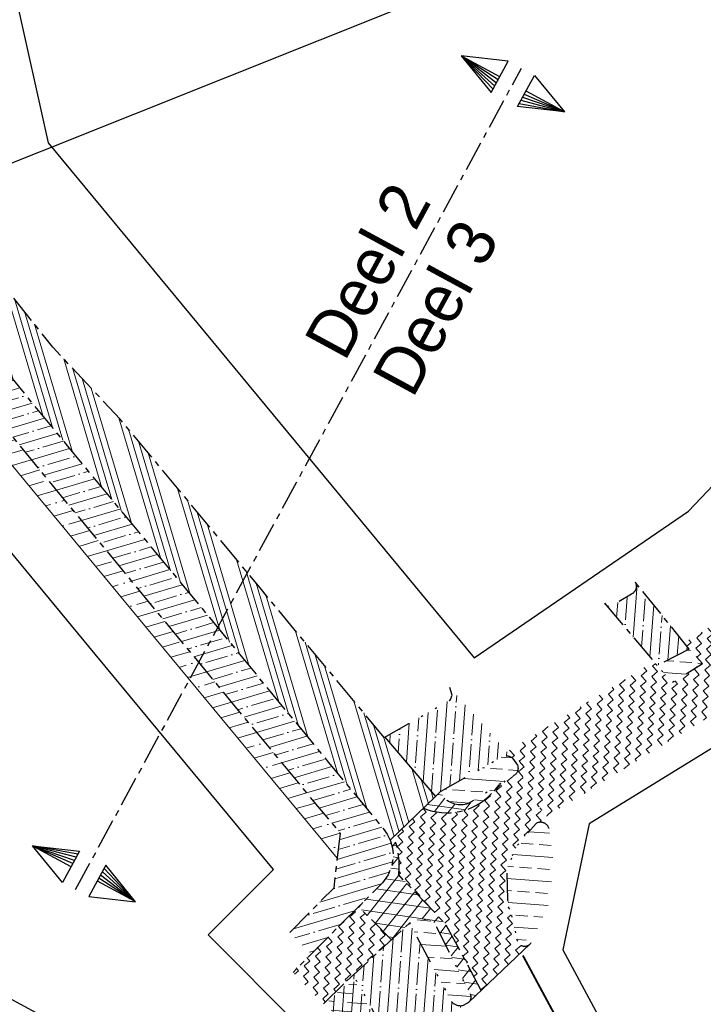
# Model space of a CAD drawing. Header units: metres. Extents: x 152057 to 155740, y 463538 to 465228.
# Tile 7 of 65: x 152444 to 152480, y 463926 to 463978. Entities that reach past the tile are written whole.
import ezdxf
from ezdxf.enums import TextEntityAlignment as Align

# ---------------------------------------------------------------- set-up
doc = ezdxf.new("R2010")
doc.units = ezdxf.units.M
for name, pattern in [('CENTER', [50.8, 31.75, -6.35, 6.35, -6.35]), ('CENTER__G5', [2.4, 1.5, -0.3, 0.3, -0.3]), ('DIVIDE__G5', [3.75, 1.5, -0.75, 0, -0.75, 0, -0.75]), ('LIJN05-05', [1, 0.5, -0.5])]:
    doc.linetypes.add(name, pattern=pattern)
for name, color, linetype in [('-DR-alg-bladscheiding', 4, 'CENTER'), ('-DR-alg-projectgrens 1-500', 3, 'PROJECTGRENS_1-500'), ('-DR-alg-tekst-even', 2, 'Continuous'), ('-DR-alg-tekst-oneven', 2, 'Continuous'), ('-DR-v-mk-demarkeren', 252, 'Continuous'), ('-DR-v-vh-asfalt zagen', 10, 'CENTER__G5'), ('-DR-v-vh-band 10x20', 5, 'CENTER__G5'), ('-DR-v-vh-band 10x20 gazon', 4, 'CENTER__G5'), ('-DR-v-vh-band 18-20x25', 5, 'DIVIDE__G5'), ('-DR-v-vh-kantverharding', 1, 'Continuous')]:
    doc.layers.add(name, color=color, linetype=linetype)
doc.layers.add('-DR-alg-kader', color=3, linetype='Continuous', plot=False)
for name, color, linetype, lineweight in [('-DR-v-gr-begroeiing', 84, 'Continuous', 9), ('-DR-v-gr-frezen', 84, 'Continuous', 9), ('-DR-v-vh-arc-asfalt frezen', 252, 'Continuous', 9), ('-DR-v-vh-arc-asfalt opbreken', 252, 'Continuous', 9), ('-DR-v-vh-arc-BSS dubbelklinker', 252, 'Continuous', 9), ('-DR-v-vh-arc-BSS waalformaat', 252, 'Continuous', 9), ('-DR-v-vh-arc-tegels', 252, 'Continuous', 9)]:
    doc.layers.add(name, color=color, linetype=linetype, lineweight=lineweight)
doc.styles.add('CiCom Engineering', font='txt', dxfattribs={"height": 1.8})
doc.linetypes.add('PROJECTGRENS_1-500', pattern='A,0.8,-0.32,[133,ltypeshp.shx,S=0.32,R=0,X=-0.32,Y=0],-0.32,3.18', length=4.62)
pattern_1 = [(40.733248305, (0, 0), (0.0411006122, 0.5508961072), [0.390625, -0.390625]), (130.733248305, (0.296, 0.2549), (-0.5508961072, 0.0411006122), [0.390625, -0.390625])]
pattern_2 = [(85.7332483, (0, 0), (-0.9498601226, 0.0708660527), []), (85.7332483, (0.5104, 0.4395), (-0.9498601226, 0.0708660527), [1.190625, -0.238125, 0, -0.238125])]
pattern_3 = [(175.7332483, (0, 0), (-0.0944880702, -1.2664801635), []), (175.7332483, (-0.586, 0.6805), (-0.0944880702, -1.2664801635), [0.635, -0.3175])]
pattern_4 = [(171.78165377, (121710.2383, 950568.04054), (-0.0857675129, -0.59383830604), []), (231.78165377, (121710.2383, 950568.04054), (0.4713953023, -0.37119599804), [])]

# ---------------------------------------------------------------- blocks, each defined once
blk = doc.blocks.new('*U48')
at = {"layer": '-DR-alg-bladscheiding', "color": 2, "ltscale": 0.1, "flags": 128}
blk.add_lwpolyline([(-34.33, -63.3), (12.63, 23.28)], dxfattribs=at)
at = {"layer": '-DR-alg-tekst-even'}
for points in [[(14, 22.53), (17.16, 18.69), (12.22, 19.24)], [(-32.95, -64.05), (-28.01, -64.59), (-31.16, -60.75)]]:
    blk.add_lwpolyline(points, close=True, dxfattribs=at)
at = {"layer": '-DR-alg-tekst-even', "color": 1}
for points in [[(13.11, 20.88), (17.07, 18.74)], [(12.57, 19.9), (17.16, 18.69)], [(12.75, 20.23), (17.07, 18.74)], [(12.93, 20.56), (17.07, 18.74)], [(12.39, 19.57), (17.16, 18.69)], [(-31.34, -61.08), (-28.01, -64.59)], [(-31.88, -62.07), (-28.1, -64.54)], [(-31.7, -61.74), (-28.1, -64.54)], [(-31.52, -61.41), (-28.01, -64.59)], [(-32.06, -62.4), (-28.1, -64.54)]]:
    blk.add_lwpolyline(points, dxfattribs=at)
at = {"layer": '-DR-alg-tekst-oneven'}
for points in [[(11.25, 24.03), (6.3, 24.58), (9.46, 20.73)], [(-35.71, -62.55), (-38.86, -58.71), (-33.92, -59.25)]]:
    blk.add_lwpolyline(points, close=True, dxfattribs=at)
at = {"layer": '-DR-alg-tekst-oneven', "color": 1}
for points in [[(9.64, 21.06), (6.3, 24.58)], [(9.82, 21.39), (6.3, 24.58)], [(10.35, 22.38), (6.4, 24.52)], [(10, 21.72), (6.4, 24.52)], [(10.17, 22.05), (6.4, 24.52)], [(-34.1, -59.58), (-38.86, -58.71)], [(-34.28, -59.91), (-38.86, -58.71)], [(-34.81, -60.9), (-38.77, -58.76)], [(-34.45, -60.24), (-38.77, -58.76)], [(-34.63, -60.57), (-38.77, -58.76)]]:
    blk.add_lwpolyline(points, dxfattribs=at)
at = {"layer": '-DR-alg-tekst-even', "style": 'CiCom Engineering'}
blk.add_attdef('DEEL1', text='', height=5, rotation=61.5281, dxfattribs=at).set_placement((3.58, -1.94), align=Align.MIDDLE_CENTER)
at = {"layer": '-DR-alg-tekst-oneven', "style": 'CiCom Engineering'}
blk.add_attdef('DEEL2', text='', height=5, rotation=61.5281, dxfattribs=at).set_placement((-3.58, 1.94), align=Align.MIDDLE_CENTER)

msp = doc.modelspace()

# ---------------------------------------------------------------- hatches: boundary and pattern name
at = {"layer": '-DR-v-gr-begroeiing'}
h = msp.add_hatch(dxfattribs=at)
h.set_pattern_fill('ANSI38', color=256, scale=0.15)
h.set_pattern_definition([(85.7332483, (0, 0), (-0.4749300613, 0.03543302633), []), (175.7332483, (0, 0), (-0.98529314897, -0.40406400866), [1.190625, -0.714375])])
edge = h.paths.add_edge_path()
edge.add_line((152460.504, 463926.017), (152463.813, 463923.23))
edge.add_line((152463.813, 463923.23), (152463.86, 463923.287))
edge.add_arc((152463.478, 463923.609), 0.5, 319.8871, 388.1761)
edge.add_line((152463.919, 463923.845), (152462.173, 463927.103))
edge.add_arc((152461.909, 463926.961), 0.3, 28.1761, 134.119)
edge.add_line((152461.7, 463927.177), (152460.504, 463926.017))
at = {"layer": '-DR-v-gr-frezen'}
h = msp.add_hatch(dxfattribs=at)
h.set_pattern_fill('ANSI35', color=256, scale=0.2)
h.set_pattern_definition([(16.52809766, (0, 0), (-0.3612966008, 1.217524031), []), (16.52809766, (0.7894, -0.4281), (-0.3612966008, 1.217524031), [1.5875, -0.3175, 0, -0.3175])])
edge = h.paths.add_edge_path()
edge.add_line((152433.156, 463969.154), (152430.58, 463972.16))
edge.add_line((152430.58, 463972.16), (152427.845, 463971.487))
edge.add_arc((152427.886, 463970.588), 0.9, 48.8021, 92.6086, ccw=False)
edge.add_arc((152363.943, 463897.541), 97.98, 39.60066, 48.80214, ccw=False)
edge.add_line((152439.437, 463959.997), (152450.689, 463946.397))
edge.add_line((152450.689, 463946.397), (152461.154, 463933.747))
edge.add_line((152461.154, 463933.747), (152461.307, 463935.072))
edge.add_line((152461.307, 463935.072), (152459.305, 463937.48))
edge.add_line((152459.305, 463937.48), (152452.551, 463945.653))
edge.add_line((152452.551, 463945.653), (152445.635, 463954.035))
edge.add_line((152445.635, 463954.035), (152438.684, 463962.507))
edge.add_line((152438.684, 463962.507), (152433.156, 463969.154))
at = {"layer": '-DR-v-vh-arc-asfalt frezen'}
h = msp.add_hatch(dxfattribs=at)
h.set_pattern_fill('AVH-ASFALT_FREESVAK', color=256, scale=0.25, pattern_type=2)
h.set_pattern_definition(pattern_1)
edge = h.paths.add_edge_path()
edge.add_line((152490.47, 463947.196), (152486.371, 463947.644))
edge.add_line((152486.371, 463947.644), (152484.63, 463948.3))
edge.add_line((152484.63, 463948.3), (152479.435, 463945.106))
edge.add_line((152479.435, 463945.106), (152479.702, 463944.775))
edge.add_line((152479.702, 463944.775), (152480.391, 463944.012))
edge.add_line((152480.391, 463944.012), (152478.812, 463943.018))
edge.add_line((152478.812, 463943.018), (152478.013, 463943.906))
edge.add_line((152478.013, 463943.906), (152477.832, 463944.12))
edge.add_line((152477.832, 463944.12), (152470.091, 463939.358))
edge.add_line((152470.091, 463939.358), (152470.37, 463939.044))
edge.add_line((152470.37, 463939.044), (152470.68, 463938.519))
edge.add_line((152470.68, 463938.519), (152471.156, 463937.872))
edge.add_arc((152457.942, 463930.311), 15.225, 21.5393, 29.777, ccw=False)
edge.add_line((152472.103, 463935.901), (152490.47, 463947.196))
h = msp.add_hatch(dxfattribs=at)
h.set_pattern_fill('AVH-ASFALT_FREESVAK', color=256, scale=0.25, pattern_type=2)
h.set_pattern_definition(pattern_1)
edge = h.paths.add_edge_path()
edge.add_arc((152460.223, 463933.335), 4.2, 353.5754, 381.4566)
edge.add_line((152464.131, 463934.872), (152465.706, 463936.395))
edge.add_arc((152466.95, 463939.343), 3.2, 247.1229, 316.4546)
edge.add_arc((152474.923, 463931.765), 7.8, 129.0559, 136.4546, ccw=False)
edge.add_line((152470.009, 463937.822), (152470.43, 463938.08))
edge.add_arc((152470.211, 463938.495), 0.469, 297.7988, 362.8901)
edge.add_arc((152464.486, 463933.455), 8, 33.5145, 39.2669, ccw=False)
edge.add_arc((152457.942, 463930.311), 15.225, 21.5393, 29.777, ccw=False)
edge.add_arc((152464.486, 463933.455), 8, 14.6305, 17.8019, ccw=False)
edge.add_arc((152471.867, 463935.181), 0.465, 39.3419, 119.4637)
edge.add_line((152471.638, 463935.586), (152470.632, 463934.417))
edge.add_line((152470.632, 463934.417), (152470.082, 463933.169))
edge.add_line((152470.082, 463933.169), (152470.123, 463931.576))
edge.add_line((152470.123, 463931.576), (152470.658, 463929.402))
edge.add_arc((152471.035, 463929.496), 0.388, 194.0705, 313.5251)
edge.add_line((152471.302, 463929.215), (152468.745, 463926.785))
edge.add_line((152468.745, 463926.785), (152466.941, 463930.14))
edge.add_arc((152465.003, 463929.098), 2.2, 28.262, 54.0988)
edge.add_line((152466.293, 463930.88), (152464.396, 463932.866))
edge = h.paths.add_edge_path()
edge.add_line((152464.017, 463929.452), (152462.275, 463931.189))
edge.add_line((152462.275, 463931.189), (152458.79, 463927.77))
edge.add_line((152458.79, 463927.77), (152460.427, 463926.082))
edge.add_line((152460.427, 463926.082), (152461.662, 463927.279))
edge.add_arc((152461.929, 463927.03), 0.366, 128.4085, 136.9887, ccw=False)
edge.add_line((152461.702, 463927.316), (152464.017, 463929.452))
at = {"layer": '-DR-v-vh-arc-asfalt opbreken'}
h = msp.add_hatch(dxfattribs=at)
h.set_pattern_fill('AVH-ASFALT_LAAG1-D', color=256, scale=20, angle=90, pattern_type=2)
h.set_pattern_definition(pattern_4)
edge = h.paths.add_edge_path()
edge.add_line((152466.757, 463936.992), (152466.6, 463937.26))
edge.add_line((152466.6, 463937.26), (152466.336, 463937.005))
edge.add_line((152466.336, 463937.005), (152465.706, 463936.395))
edge.add_arc((152466.95, 463939.343), 3.2, 247.1229, 316.4546)
edge.add_arc((152474.923, 463931.765), 7.8, 129.0559, 136.4546, ccw=False)
edge.add_line((152470.009, 463937.822), (152468.06, 463936.63))
edge.add_arc((152467.662, 463937.721), 1.161, 218.8608, 290.0535, ccw=False)
h = msp.add_hatch(dxfattribs=at)
h.set_pattern_fill('AVH-ASFALT_LAAG1-D', color=256, scale=20, angle=90, pattern_type=2)
h.set_pattern_definition(pattern_4)
edge = h.paths.add_edge_path()
edge.add_line((152463.539, 463932.457), (152462.275, 463931.189))
edge.add_line((152462.275, 463931.189), (152464.017, 463929.452))
edge.add_line((152464.017, 463929.452), (152464.962, 463930.324))
edge.add_line((152464.962, 463930.324), (152465.172, 463930.427))
edge.add_arc((152465.648, 463929.388), 1.143, 55.8786, 114.6026, ccw=False)
edge.add_line((152466.289, 463930.334), (152468.117, 463926.675))
edge.add_arc((152467.852, 463926.432), 0.36, -16.87, 42.4451, ccw=False)
edge.add_line((152468.196, 463926.328), (152468.218, 463926.286))
edge.add_line((152468.218, 463926.286), (152468.745, 463926.785))
edge.add_line((152468.745, 463926.785), (152466.864, 463930.283))
edge.add_line((152466.864, 463930.283), (152464.396, 463932.866))
edge.add_arc((152460.223, 463933.335), 4.2, 353.5754, 381.4566)
edge.add_line((152464.131, 463934.872), (152463.95, 463934.696))
edge.add_line((152463.95, 463934.696), (152463.968, 463934.66))
edge.add_line((152463.968, 463934.66), (152464.075, 463934.274))
edge.add_line((152464.075, 463934.274), (152464.107, 463933.874))
edge.add_line((152464.107, 463933.874), (152464.036, 463933.36))
edge.add_line((152464.036, 463933.36), (152463.843, 463932.877))
edge.add_line((152463.843, 463932.877), (152463.539, 463932.457))
at = {"layer": '-DR-v-vh-arc-BSS dubbelklinker'}
h = msp.add_hatch(dxfattribs=at)
h.set_pattern_fill('ANSI34', color=256, scale=0.1, angle=90)
h.set_pattern_definition([(106.52809766, (0, 0), (-1.8262860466, -0.541944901), []), (106.52809766, (0.214, 0.3947), (-1.8262860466, -0.541944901), []), (106.52809766, (0.4281, 0.7894), (-1.8262860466, -0.541944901), []), (106.52809766, (0.6422, 1.1841), (-1.8262860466, -0.541944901), [])])
edge = h.paths.add_edge_path()
edge.add_line((152466.336, 463937.005), (152465.66, 463937.798))
edge.add_arc((152466.941, 463939.334), 2, 219.601, 230.1743, ccw=False)
edge.add_line((152465.4, 463938.059), (152464.161, 463939.556))
edge.add_line((152464.161, 463939.556), (152463.672, 463940.13))
edge.add_line((152463.672, 463940.13), (152463.633, 463940.108))
edge.add_line((152463.633, 463940.108), (152457.094, 463947.998))
edge.add_line((152457.094, 463947.998), (152449.745, 463956.876))
edge.add_line((152449.745, 463956.876), (152446.178, 463960.682))
edge.add_line((152446.178, 463960.682), (152436.86, 463972.445))
edge.add_line((152436.86, 463972.445), (152434.519, 463970.501))
edge.add_line((152434.519, 463970.501), (152440.364, 463963.491))
edge.add_line((152440.364, 463963.491), (152446.95, 463955.474))
edge.add_line((152446.95, 463955.474), (152454.431, 463946.43))
edge.add_line((152454.431, 463946.43), (152460.7, 463938.793))
edge.add_line((152460.7, 463938.793), (152463.569, 463935.318))
edge.add_line((152463.569, 463935.318), (152463.791, 463935.019))
edge.add_line((152463.791, 463935.019), (152463.95, 463934.696))
edge.add_line((152463.95, 463934.696), (152466.336, 463937.005))
at = {"layer": '-DR-v-vh-arc-BSS waalformaat'}
h = msp.add_hatch(dxfattribs=at)
h.set_pattern_fill('ANSI33', color=256, scale=0.2, angle=90)
h.set_pattern_definition(pattern_3)
h.paths.add_polyline_path([(152479.702, 463944.775), (152478.013, 463943.906), (152478.812, 463943.018), (152480.391, 463944.012)])
h = msp.add_hatch(dxfattribs=at)
h.set_pattern_fill('ANSI33', color=256, scale=0.2, angle=90)
h.set_pattern_definition(pattern_3)
edge = h.paths.add_edge_path()
edge.add_line((152466.6, 463937.26), (152469.801, 463939.08))
edge.add_arc((152470.058, 463938.62), 0.526, 51.2628, 119.1776, ccw=False)
edge.add_line((152470.387, 463939.031), (152470.65, 463938.661))
edge.add_arc((152470.211, 463938.495), 0.469, -62.2012, 20.7221, ccw=False)
edge.add_line((152470.43, 463938.08), (152468.06, 463936.63))
edge.add_arc((152467.662, 463937.721), 1.161, 218.8608, 290.0535, ccw=False)
edge.add_line((152466.757, 463936.992), (152466.6, 463937.26))
h = msp.add_hatch(dxfattribs=at)
h.set_pattern_fill('ANSI33', color=256, scale=0.2, angle=90)
h.set_pattern_definition(pattern_3)
edge = h.paths.add_edge_path()
edge.add_arc((152471.867, 463935.181), 0.465, 16.4951, 119.4637)
edge.add_line((152471.638, 463935.586), (152470.632, 463934.417))
edge.add_line((152470.632, 463934.417), (152470.082, 463933.169))
edge.add_line((152470.082, 463933.169), (152470.123, 463931.576))
edge.add_line((152470.123, 463931.576), (152470.658, 463929.402))
edge.add_arc((152471.035, 463929.496), 0.388, 194.0705, 329.6242)
edge.add_line((152471.37, 463929.3), (152472.357, 463931.448))
edge.add_line((152472.357, 463931.448), (152472.534, 463933.675))
edge.add_line((152472.534, 463933.675), (152472.313, 463935.313))
h = msp.add_hatch(dxfattribs=at)
h.set_pattern_fill('ANSI33', color=256, scale=0.2, angle=90)
h.set_pattern_definition(pattern_3)
edge = h.paths.add_edge_path()
edge.add_arc((152467.647, 463926.601), 0.625, 221.1935, 284.6907)
edge.add_line((152467.806, 463925.996), (152468.083, 463926.157))
edge.add_arc((152467.852, 463926.432), 0.36, 310.0443, 402.4451)
edge.add_line((152468.117, 463926.675), (152466.289, 463930.334))
edge.add_arc((152465.648, 463929.388), 1.143, 55.8786, 114.6026)
edge.add_line((152465.172, 463930.427), (152464.962, 463930.324))
edge.add_line((152464.962, 463930.324), (152467.177, 463926.189))
at = {"layer": '-DR-v-vh-arc-tegels'}
h = msp.add_hatch(dxfattribs=at)
h.set_pattern_fill('ANSI35', color=256, scale=0.15)
h.set_pattern_definition([(16.52809766, (0, 0), (-0.2709724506, 0.9131430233), []), (16.52809766, (0.5921, -0.3211), (-0.2709724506, 0.9131430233), [1.190625, -0.238125, 0, -0.238125])])
h.paths.add_polyline_path([(152434.519, 463970.501), (152432.279, 463973.113), (152431.974, 463973.405), (152431.618, 463973.633), (152431.226, 463973.79), (152430.763, 463973.874), (152430.292, 463973.857), (152430.17, 463973.826), (152427.268, 463973.14), (152426.951, 463973.063), (152426.635, 463972.977), (152426.322, 463972.884), (152426.011, 463972.783), (152425.702, 463972.675), (152425.397, 463972.559), (152425.094, 463972.435), (152424.795, 463972.304), (152424.567, 463972.198), (152424.341, 463972.086), (152424.118, 463971.97), (152423.896, 463971.849), (152423.677, 463971.724), (152423.46, 463971.595), (152423.245, 463971.461), (152423.033, 463971.323), (152422.824, 463971.182), (152422.616, 463971.037), (152422.412, 463970.888), (152422.209, 463970.737), (152421.813, 463970.424), (152421.427, 463970.1), (152421.256, 463969.949), (152421.088, 463969.795), (152420.76, 463969.478), (152420.442, 463969.151), (152420.133, 463968.814), (152419.833, 463968.469), (152419.541, 463968.118), (152419.257, 463967.761), (152418.978, 463967.399), (152418.719, 463967.051), (152418.467, 463966.697), (152418.222, 463966.337), (152417.984, 463965.973), (152417.754, 463965.604), (152417.532, 463965.23), (152417.318, 463964.852), (152417.112, 463964.469), (152416.491, 463963.116), (152417.928, 463962.469), (152418.588, 463963.685), (152418.772, 463964.003), (152418.962, 463964.319), (152419.156, 463964.631), (152419.355, 463964.94), (152419.56, 463965.246), (152419.769, 463965.549), (152419.983, 463965.848), (152420.201, 463966.144), (152420.731, 463966.839), (152421.004, 463967.182), (152421.283, 463967.52), (152421.57, 463967.849), (152421.868, 463968.168), (152422.022, 463968.323), (152422.178, 463968.475), (152422.338, 463968.623), (152422.502, 463968.767), (152422.67, 463968.909), (152422.842, 463969.048), (152423.016, 463969.184), (152423.192, 463969.317), (152423.553, 463969.574), (152423.923, 463969.818), (152424.301, 463970.05), (152424.686, 463970.268), (152425.078, 463970.473), (152425.476, 463970.665), (152425.716, 463970.772), (152425.958, 463970.875), (152426.202, 463970.973), (152426.448, 463971.067), (152426.695, 463971.155), (152426.945, 463971.238), (152427.196, 463971.317), (152427.448, 463971.39), (152430.58, 463972.16), (152433.156, 463969.154), (152438.684, 463962.507), (152445.635, 463954.035), (152452.551, 463945.653), (152459.305, 463937.48), (152461.307, 463935.072), (152460.973, 463932.175), (152458.659, 463929.828), (152459.792, 463928.698), (152463.539, 463932.457), (152463.843, 463932.877), (152464.036, 463933.36), (152464.107, 463933.874), (152464.075, 463934.274), (152463.968, 463934.66), (152463.791, 463935.019), (152463.569, 463935.318), (152460.7, 463938.793), (152454.431, 463946.43), (152446.95, 463955.474), (152440.364, 463963.491)])
h = msp.add_hatch(dxfattribs=at)
h.set_pattern_fill('ANSI35', color=256, scale=0.15)
h.set_pattern_definition(pattern_2)
edge = h.paths.add_edge_path()
edge.add_arc((152476.447, 463948.084), 0.464, -62.3795, 28.1485, ccw=False)
edge.add_line((152476.662, 463947.673), (152475.821, 463947.168))
edge.add_arc((152475.538, 463947.452), 0.401, 220.2399, 314.9175, ccw=False)
edge.add_line((152475.231, 463947.193), (152478.013, 463943.906))
edge.add_line((152478.013, 463943.906), (152479.702, 463944.775))
edge.add_line((152479.702, 463944.775), (152476.856, 463948.303))
h = msp.add_hatch(dxfattribs=at)
h.set_pattern_fill('ANSI35', color=256, scale=0.15)
h.set_pattern_definition(pattern_2)
edge = h.paths.add_edge_path()
edge.add_line((152467.081, 463942.748), (152467.219, 463942.346))
edge.add_line((152467.219, 463942.346), (152467.126, 463942.108))
edge.add_line((152467.126, 463942.108), (152463.672, 463940.13))
edge.add_line((152463.672, 463940.13), (152466.336, 463937.005))
edge.add_line((152466.336, 463937.005), (152466.6, 463937.26))
edge.add_line((152466.6, 463937.26), (152469.794, 463939.076))
edge.add_arc((152470.058, 463938.62), 0.526, 53.633, 120.0651, ccw=False)
edge.add_line((152470.37, 463939.044), (152467.081, 463942.748))
h = msp.add_hatch(dxfattribs=at)
h.set_pattern_fill('ANSI35', color=256, scale=0.15)
h.set_pattern_definition(pattern_2)
edge = h.paths.add_edge_path()
edge.add_line((152464.962, 463930.324), (152461.702, 463927.316))
edge.add_arc((152461.929, 463927.03), 0.366, 11.2656, 128.4085, ccw=False)
edge.add_line((152462.288, 463927.101), (152464.008, 463923.89))
edge.add_arc((152463.668, 463923.591), 0.453, -44.9911, 41.3751, ccw=False)
edge.add_line((152463.988, 463923.271), (152467.806, 463925.996))
edge.add_arc((152467.647, 463926.601), 0.625, 221.1935, 284.6907, ccw=False)
edge.add_line((152467.177, 463926.189), (152464.962, 463930.324))

# ---------------------------------------------------------------- linework, layer by layer
at = {"layer": '-DR-alg-kader'}
for points in [[(152482.589, 463905.379), (152061.084, 464133.97), (152108.519, 464221.436), (152530.024, 463992.845)], [(152866.929, 464024.172), (152421.663, 463846.244), (152381.959, 463945.605), (152827.225, 464123.533)]]:
    msp.add_lwpolyline(points, close=True, dxfattribs=at)
at = {"layer": '-DR-alg-projectgrens 1-500', "flags": 128}
for points in [[(152877.707, 464076.443), (152906.249, 464079.606), (152930.68, 464081.638), (152941.222, 464082.434), (152942.772, 464081.176), (152971.74, 464083.329, 0.342855), (152979.389, 464090.239), (152980.986, 464099.25), (152988.42, 464097.932), (152987.934, 464095.186), (153019.586, 464091.829, -0.118697), (153016.452, 464101.64), (153016.186, 464105.274), (153022.93, 464105.705), (153023.191, 464102.133, 0.100442), (153024.827, 464096.294), (153028.208, 464091.459, 0.095188), (153031.483, 464088.278), (153034.399, 464086.363, 0.123665), (153043.187, 464083.305), (153077.759, 464080.226), (153090.033, 464077.326), (153105.737, 464074.2), (153139.072, 464069.188), (153190.994, 464059.082), (153197.345, 464057.641), (153196.936, 464056.375), (153233.213, 464046.679), (153241.613, 464046.334, -0.02169), (153245.717, 464045.987), (153246.051, 464047.256), (153260.872, 464043.365), (153260.628, 464042.547), (153270.748, 464039.872), (153281.115, 464037.09), (153287.263, 464035.606), (153334.588, 464023.482), (153336.668, 464022.911), (153337.809, 464022.623), (153349.261, 464019.705), (153359.917, 464016.809), (153371.266, 464013.923), (153434.68, 463997.356), (153441.03, 464001.133), (153452.413, 463998.148), (153454.773, 463994.183), (153454.265, 463992.239), (153484.544, 463984.328), (153488.727, 463994.72), (153490.18, 463998.169), (153498.752, 464019.332), (153506.309, 464025.122), (153511.061, 464018.921), (153507.506, 464016.196, 0.133812), (153504.102, 464011.726), (153497.402, 463995.186), (153495.952, 463991.744), (153493.793, 463986.381), (153495.928, 463985.568), (153494.637, 463982.846), (153500.481, 463981.012), (153504.701, 463990.4), (153505.759, 463990.095, -0.028075), (153506.941, 463993.631), (153511.448, 464004.964, 0.045281), (153515.392, 464018.27), (153521.758, 464017.127, -0.034016), (153518.805, 464006.205), (153517.324, 464001.679), (153512.768, 463990.224, 0.08949), (153511.003, 463981.523), (153510.899, 463976.713, 0.343614), (153511.193, 463976.318), (153557.147, 463963.676), (153587.911, 463955.418, -0.021284), (153693.707, 463922.131), (153723.396, 463910.984), (153733.083, 463907.309), (153743.454, 463903.33), (153750.047, 463900.612), (153754.821, 463898.685), (153787.293, 463885.991), (153839.547, 463866.643), (153847.217, 463865.124), (153850.494, 463866.211), (153852.776, 463867.972), (153869.071, 463894.462), (153870.08, 463899.959), (153913.699, 463968.666), (153911.435, 463970.056), (153914.649, 463976.007), (153916.815, 463974.79), (153920.976, 463981.26), (153924.378, 463979.072), (153925.705, 463979.388), (153934.574, 463993.586, -0.05166), (153949.325, 464012.53), (153950.406, 464013.657, 0.017137), (153954.91, 464018.684), (153969.543, 464036.189), (153988.912, 464059.6, 0.394251), (153988.748, 464062.325), (153986.087, 464064.853), (153992.767, 464072.172), (153999.513, 464064.345), (154000.438, 464063.097, -0.249971), (154001.548, 464055.651), (154000.863, 464053.726), (153998.832, 464051.027), (153995.085, 464053.853), (153976.016, 464030.805), (153961.37, 464013.284, -0.017137), (153956.481, 464007.827), (153955.4, 464006.7, 0.05166), (153941.715, 463989.125), (153935.635, 463979.391), (153937.952, 463977.954), (153927.471, 463961.047), (153927.302, 463957.066), (153926.131, 463952.987), (153904.697, 463925.181), (153861.111, 463854.869), (153869.663, 463849.837), (153870.982, 463851.959), (153875.691, 463849.11), (153873.91, 463846.232, -0.000754), (153877.541, 463844.052), (153878.933, 463846.897), (153891.927, 463838.774), (153889.825, 463835.315, 0.414492), (153890.968, 463830.642), (153892.253, 463829.869), (153888.274, 463823.26), (153884.108, 463813.909), (153880.044, 463805.576), (153877.631, 463802.692), (153885.686, 463798.721), (153937.614, 463774.625), (153959.416, 463764.254), (153995.094, 463745.931), (154013.994, 463735.532), (154050.416, 463714.502), (154056.412, 463724.887), (154053.796, 463726.49), (154058.171, 463733.628), (154067.743, 463727.681), (154065.564, 463724.14), (154063.703, 463722.41), (154056.957, 463710.726), (154061.373, 463708.176), (154056.472, 463699.271), (154051.865, 463696.977), (154059.977, 463678.027), (153985.889, 463713.242), (153983.766, 463718.812), (153968.957, 463738.385), (153972.576, 463745.689), (153935.705, 463764.821), (153869.31, 463795.322), (153863.893, 463793.579), (153855.182, 463796.847), (153856.759, 463799.199), (153853.37, 463801.286), (153852.209, 463798.995), (153842.652, 463804.44), (153840.877, 463806.369), (153840.982, 463807.049), (153773.468, 463843.416), (153762.107, 463846.934), (153689.455, 463879.601), (153681.764, 463883.898), (153680.984, 463885.65), (153668.329, 463890.54), (153597.143, 463913.109), (153593.583, 463911.506), (153515.874, 463932.131), (153512.699, 463930.425), (153501.388, 463933.355), (153497.451, 463928.863), (153493.708, 463932.091), (153476.47, 463936.953), (153475.395, 463933.768), (153467.038, 463935.82), (153468.437, 463942.195), (153459.946, 463947.529), (153450.219, 463951.085), (153328.224, 463984.996), (153323.161, 463986.224), (153320.551, 463988.669), (153239.273, 464007.687), (153227.096, 464007.456), (153179.753, 464017.518), (153164.943, 464021.672), (153159.19, 464024.626), (153132.613, 464029.387), (153109.217, 464033.881), (153051.392, 464036.055), (153024.383, 464032.184), (153004.94, 464033.533), (152999.947, 464027.778), (152987.02, 464030.907), (152972.377, 464031.812), (152972.494, 464029.631), (152967.803, 464029.446), (152966.705, 464032.942), (152914.446, 464036.025), (152888.388, 464036.557), (152883.137, 464031.795), (152878.31, 464036.082), (152858.756, 464036.537), (152848.363, 464035.849), (152828.233, 464033.946), (152814.524, 464032.004), (152800.404, 464029.587), (152772.876, 464024.65), (152737.916, 464016.814), (152693.211, 464004.494), (152679.123, 463999.423), (152674.817, 463997.991), (152627.125, 463980.047), (152586.309, 463962.603), (152553.309, 463945.854), (152534.823, 463936.301), (152515.028, 463924.077), (152509.877, 463918.68), (152508.799, 463913.691), (152502.234, 463912.697), (152491.054, 463903.334), (152488.18, 463896.039), (152481.722, 463892.259), (152480.409, 463894.732), (152453.566, 463879.021, 0.037552), (152440.88, 463870.256), (152430.326, 463861.727), (152410.693, 463845.861, -0.023459), (152406.367, 463842.689), (152398.68, 463837.588, 0.03392), (152389.772, 463830.765), (152287.248, 463740.576), (152281, 463747.307), (152290.602, 463755.755), (152299.517, 463763.639), (152309.696, 463772.559), (152317.829, 463779.695), (152328.866, 463789.42), (152336.734, 463796.385), (152347.269, 463805.676), (152354.736, 463812.284), (152366.329, 463822.527), (152374.706, 463829.82), (152385.907, 463839.541), (152390.971, 463843.527), (152396.387, 463847.085), (152400.205, 463849.629), (152403.397, 463851.821), (152405.366, 463853.387), (152412.03, 463858.764), (152421.506, 463866.403), (152430.59, 463873.895), (152439.663, 463880.974), (152444.254, 463884.077), (152449.936, 463887.613), (152457.795, 463892.166), (152471.606, 463900.065, 0.396884), (152472.405, 463902.689), (152465.65, 463916.325), (152462.307, 463921.76), (152454.358, 463929.709), (152457.803, 463933.154), (152448.408, 463944.51), (152439.891, 463954.805), (152437.157, 463958.11, 0.031998), (152428.83, 463966.957), (152419.358, 463959.629), (152407.247, 463965.073), (152409.129, 463969.121), (152407.708, 463972.928), (152405.572, 463973.939), (152410.215, 463984.224), (152395.74, 463999.064, 0.049406), (152383.475, 464008.042), (152234.853, 464095.827, 0.006342), (152225.454, 464101.213, 0.052448), (152146.944, 464134.893), (152140.182, 464137.091, -0.036038), (152138.325, 464137.844, 0.102357), (152127.979, 464140.139, -0.055379), (152124.866, 464140.195), (152113.534, 464141.661), (152114.914, 464152.33), (152123.453, 464151.185, 0.346758), (152131.6, 464156.598), (152134.731, 464167.831), (152135.476, 464170.434), (152145.805, 464167.522), (152145.07, 464164.919), (152142.669, 464156.403, 0.396872), (152147.68, 464146.796), (152150.513, 464145.812, -0.049562), (152240.236, 464104.958), (152388.863, 464017.17, -0.049482), (152402.836, 464006.939), (152407.862, 464002.429), (152424.594, 463998.445), (152429.469, 464001.185), (152440.106, 463997.548), (152445.94, 463971.451), (152468.367, 463944.319), (152479.665, 463952.039), (152484.24, 463956.896), (152488.304, 463954.668, 0.125999), (152491.455, 463954.274), (152491.846, 463954.324, 0.093581), (152495.434, 463955.745, 0.01581), (152495.858, 463955.965), (152508.337, 463962.942, -0.023724), (152559.687, 463988.537), (152572.445, 463994.218), (152581.113, 463997.488, 0.00994), (152584.749, 463998.943), (152586.657, 464003.169, -0.011458), (152621.981, 464017.866), (152622.619, 464019.323, -0.116825), (152627.116, 464024.301, -0.06634), (152629.853, 464025.694), (152662.613, 464037.227, -0.04014), (152663.616, 464037.509), (152666.741, 464038.125), (152681.898, 464039.859, -0.085576), (152684.442, 464039.714), (152706.394, 464046.977), (152707.266, 464044.343), (152724.654, 464048.674), (152724.217, 464050.626), (152728.099, 464051.593), (152728.536, 464049.641), (152738.254, 464052.061, -0.023794), (152748.195, 464054.04), (152763.92, 464056.4), (152784.673, 464060.632), (152815.288, 464065.811), (152824.574, 464069.111), (152858.875, 464074.31), (152874.971, 464076.121)], [(152506.352, 463930.176), (152496.341, 463946.829, -0.095389), (152492.19, 463945.535, -0.153826), (152491.01, 463945.766), (152474.428, 463935.57), (152473.045, 463928.922), (152482.841, 463910.701), (152486.502, 463910.35), (152501.224, 463923.076)]]:
    msp.add_lwpolyline(points, format="xyb", close=True, dxfattribs=at)
at = {"layer": '-DR-v-gr-frezen', "flags": 128}
msp.add_lwpolyline([(152427.845, 463971.487, -0.193504), (152428.479, 463971.266, -0.040171), (152439.437, 463959.997), (152450.689, 463946.397), (152461.154, 463933.747)], format="xyb", dxfattribs=at)
at = {"layer": '-DR-v-mk-demarkeren', "linetype": 'LIJN05-05', "const_width": 0.1, "flags": 128}
msp.add_lwpolyline([(152470.936, 463928.623), (152474.059, 463922.813)], dxfattribs=at)
at = {"layer": '-DR-v-vh-asfalt zagen', "flags": 128}
for points in [[(152465.706, 463936.395, 0.312096), (152469.269, 463937.139, -0.032294), (152470.009, 463937.822)], [(152468.745, 463926.785), (152466.864, 463930.283), (152464.396, 463932.866, 0.122258), (152464.131, 463934.872, -0.122258)]]:
    msp.add_lwpolyline(points, format="xyb", dxfattribs=at)
msp.add_lwpolyline([(152464.017, 463929.452), (152462.275, 463931.189)], dxfattribs=at)
at = {"layer": '-DR-v-vh-band 10x20', "flags": 128}
for points in [[(152417.928, 463962.469), (152418.588, 463963.685), (152418.772, 463964.003), (152418.962, 463964.319), (152419.156, 463964.631), (152419.355, 463964.94), (152419.56, 463965.246), (152419.769, 463965.549), (152419.983, 463965.848), (152420.201, 463966.144), (152420.731, 463966.839), (152421.004, 463967.182), (152421.283, 463967.52), (152421.57, 463967.849), (152421.868, 463968.168), (152422.022, 463968.323), (152422.178, 463968.475), (152422.338, 463968.623), (152422.502, 463968.767), (152422.67, 463968.909), (152422.842, 463969.048), (152423.016, 463969.184), (152423.192, 463969.317), (152423.553, 463969.574), (152423.923, 463969.818), (152424.301, 463970.05), (152424.686, 463970.268), (152425.078, 463970.473), (152425.476, 463970.665), (152425.716, 463970.772), (152425.958, 463970.875), (152426.202, 463970.973), (152426.448, 463971.067), (152426.695, 463971.155), (152426.945, 463971.238), (152427.196, 463971.317), (152427.448, 463971.39), (152430.58, 463972.16), (152433.156, 463969.154), (152438.684, 463962.507), (152445.635, 463954.035), (152452.551, 463945.653), (152459.305, 463937.48), (152461.307, 463935.072), (152460.973, 463932.175), (152458.659, 463929.828)], [(152463.633, 463940.108), (152457.094, 463947.998), (152449.745, 463956.876), (152446.178, 463960.682), (152436.86, 463972.445)], [(152479.702, 463944.775), (152476.856, 463948.303)], [(152475.231, 463947.193), (152478.013, 463943.906)], [(152461.662, 463927.279), (152464.962, 463930.324)]]:
    msp.add_lwpolyline(points, dxfattribs=at)
at = {"layer": '-DR-v-vh-band 10x20 gazon', "flags": 128}
msp.add_lwpolyline([(152434.519, 463970.501), (152440.364, 463963.491), (152446.95, 463955.474), (152454.431, 463946.43), (152460.7, 463938.793), (152463.569, 463935.318), (152463.791, 463935.019), (152463.968, 463934.66), (152464.075, 463934.274), (152464.107, 463933.874), (152464.036, 463933.36), (152463.843, 463932.877), (152463.539, 463932.457), (152458.829, 463927.733)], dxfattribs=at)
at = {"layer": '-DR-v-vh-band 18-20x25', "flags": 128}
for points in [[(152476.856, 463948.303, -0.416916), (152476.662, 463947.673), (152475.821, 463947.168, -0.438332), (152475.231, 463947.193)], [(152472.313, 463935.313, 0.482173), (152471.638, 463935.586), (152470.632, 463934.417), (152470.082, 463933.169), (152470.123, 463931.576), (152470.658, 463929.402, 0.671679), (152471.37, 463929.3)], [(152460.427, 463926.082), (152461.662, 463927.279, -0.61114), (152462.288, 463927.101), (152464.008, 463923.89, -0.494985), (152463.867, 463923.184)]]:
    msp.add_lwpolyline(points, format="xyb", dxfattribs=at)
msp.add_lwpolyline([(152479.702, 463944.775), (152478.013, 463943.906), (152478.812, 463943.018), (152480.391, 463944.012)], close=True, dxfattribs=at)
msp.add_lwpolyline([(152463.633, 463940.108), (152467.126, 463942.108), (152467.219, 463942.346), (152467.082, 463942.746)], dxfattribs=at)
for points in [[(152466.6, 463937.26), (152469.801, 463939.08, -0.305324), (152470.387, 463939.031), (152470.65, 463938.661, -0.378484), (152470.43, 463938.08), (152468.06, 463936.63, -0.32103), (152466.757, 463936.992)], [(152467.177, 463926.189, 0.284372), (152467.806, 463925.996), (152468.083, 463926.157, 0.42654), (152468.117, 463926.675), (152466.289, 463930.334, 0.261991), (152465.172, 463930.427), (152464.962, 463930.324)]]:
    msp.add_lwpolyline(points, format="xyb", close=True, dxfattribs=at)
at = {"layer": '-DR-v-vh-kantverharding', "flags": 128}
for points in [[(152463.672, 463940.13), (152466.336, 463937.005), (152463.931, 463934.678)], [(152466.336, 463937.005), (152466.6, 463937.26)], [(152471.302, 463929.215), (152468.083, 463926.157)]]:
    msp.add_lwpolyline(points, dxfattribs=at)

# ---------------------------------------------------------------- block references
at = {"xscale": 0.5, "yscale": 0.5, "zscale": 0.5}
msp.add_blockref('*U48', (152464.543, 463963.752), dxfattribs=at).add_auto_attribs({'DEEL2': 'Deel 2', 'DEEL1': 'Deel 3'})

doc.saveas('drawing.dxf')
